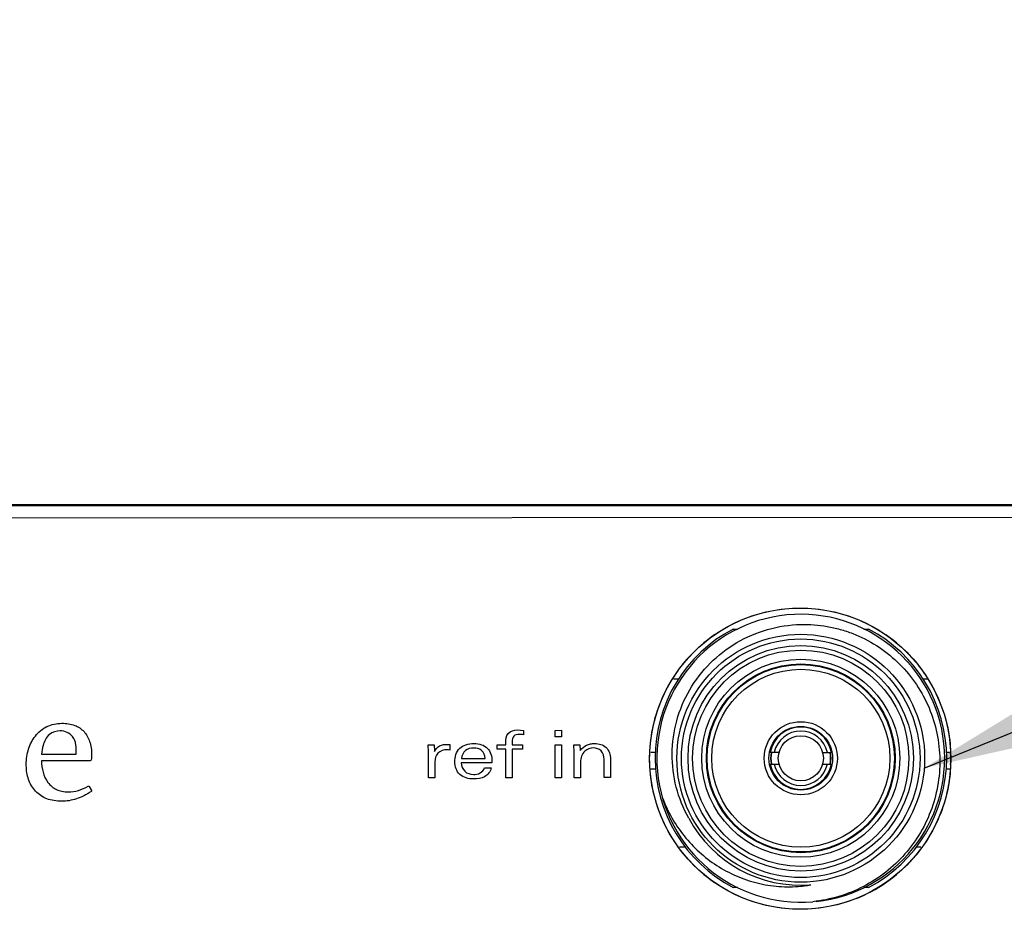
# Model space of a CAD drawing. Header units: inches. Extents: x 0 to 22, y 0 to 17.
# Tile 6 of 31: x 5.489 to 6.323, y 5.54 to 6.294. Entities that reach past the tile are written whole.
import ezdxf

# ---------------------------------------------------------------- set-up
doc = ezdxf.new("R2010")
doc.units = ezdxf.units.IN
doc.header["$LTSCALE"] = 1.21
doc.header["$MEASUREMENT"] = 0
doc.layers.get('0').update_dxf_attribs({"linetype": 'CONTINUOUS'})
for name, color, linetype in [('02___PRT_ALL_AXES', 7, 'CONTINUOUS'), ('INTFCLR_4', 7, 'CONTINUOUS'), ('INTFCLR_5', 7, 'CONTINUOUS'), ('INTFCLR_6', 7, 'CONTINUOUS')]:
    doc.layers.add(name, color=color, linetype=linetype)
doc.styles.get("Standard").update_dxf_attribs({"font": 'txt', "width": 0.95})
doc.dimstyles.new('DIMSTYLE_2', dxfattribs={"dimtxt": 0.125, "dimasz": 0.1875, "dimexe": 0.125, "dimexo": 0.0625, "dimgap": 0.03125, "dimtad": 0, "dimtih": 1, "dimtoh": 1, "dimdec": 3, "dimzin": 4, "dimdsep": 46, "dimtxsty": 'STANDARD', "dimblk": '_FILLED', "dimblk1": '_FILLED', "dimblk2": '_FILLED', "dimcen": 0.09, "dimadec": 3, "dimazin": 1, "dimtp": 0.001, "dimtm": 0.001, "dimtfac": 1, "dimtdec": 3, "dimtofl": 0, "dimtmove": 0, "dimatfit": 3, "dimldrblk": '_FILLED', "dimfxl": 1, "dimtolj": 1, "dimtzin": 4, "dimarcsym": 0})
doc.dimstyles.get("Standard").update_dxf_attribs({"dimtxt": 0.125, "dimasz": 0.1875, "dimexe": 0.125, "dimexo": 0.0625, "dimgap": 0.09, "dimtad": 0, "dimtih": 1, "dimtoh": 1, "dimdec": 3, "dimzin": 4, "dimdsep": 46, "dimtxsty": 'STANDARD', "dimblk": '_FILLED', "dimblk1": '_FILLED', "dimblk2": '_FILLED', "dimcen": 0.09, "dimadec": 3, "dimazin": 1, "dimtol": 1, "dimtp": 0.001, "dimtm": 0.001, "dimtfac": 1, "dimtdec": 3, "dimtofl": 0, "dimtmove": 0, "dimatfit": 3, "dimldrblk": '_FILLED', "dimfxl": 1, "dimtolj": 1, "dimtzin": 4, "dimarcsym": 0})

# ---------------------------------------------------------------- blocks, each defined once
blk = doc.blocks.new('*D22')
at = {"color": 2, "linetype": 'CONTINUOUS'}
blk.add_line((6.15078, 8.00027), (6.15078, 7.80923), dxfattribs=at)
at = {"color": 2, "linetype": 'CONTINUOUS', "insert": (6.08828, 7.74673), "char_height": 0.125, "width": 1.55, "attachment_point": 3, "rotation": 90, "line_spacing_factor": 0.9}
blk.add_mtext('2.406{\\ftxt.shx;\\W1.000000;\\H0.125000; }[61.11]', dxfattribs=at)
blk = doc.blocks.new('_FILLED')
at = {"color": 0, "linetype": 'BYBLOCK'}
blk.add_solid([(0, 0), (-1, 0.1667), (-1, -0.1667)], dxfattribs=at)

msp = doc.modelspace()

# ---------------------------------------------------------------- linework, layer by layer
at = {"color": 7, "linetype": 'CONTINUOUS'}
for p, q in [((7.42171, 5.88252), (3.75471, 5.88087)), ((3.75481, 5.88322), (7.42181, 5.88322)), ((7.42171, 5.87252), (3.75471, 5.87087)), ((6.09351, 5.77767), (6.09722, 5.77767)), ((6.20431, 5.77767), (6.20821, 5.77767)), ((6.04744, 5.73522), (6.04295, 5.73522)), ((6.25767, 5.73522), (6.25428, 5.73522)), ((6.02753, 5.67322), (6.02393, 5.67322)), ((6.13235, 5.67322), (6.12488, 5.67322)), ((6.16925, 5.67322), (6.17671, 5.67322)), ((6.27669, 5.67322), (6.27428, 5.67322)), ((6.12488, 5.66338), (6.13235, 5.66338)), ((6.16925, 5.66338), (6.17671, 5.66338)), ((6.02386, 5.65922), (6.02807, 5.65922)), ((6.27365, 5.65922), (6.27674, 5.65922)), ((6.0973, 5.55892), (6.09351, 5.55892)), ((6.20821, 5.55892), (6.20431, 5.55892))]:
    msp.add_line(p, q, dxfattribs=at)
at = {"color": 7, "linetype": 'CONTINUOUS', "true_color": 0x231f20}
for p, q in [((5.94273, 5.69194), (5.94817, 5.69195)), ((5.94273, 5.6864), (5.94273, 5.69194)), ((5.94817, 5.6864), (5.94273, 5.6864)), ((5.94817, 5.69195), (5.94817, 5.6864)), ((5.94274, 5.67973), (5.94817, 5.67973)), ((5.94275, 5.65186), (5.94274, 5.67973)), ((5.94817, 5.67973), (5.94819, 5.65186)), ((5.94819, 5.65186), (5.94275, 5.65186))]:
    msp.add_line(p, q, dxfattribs=at)
at = {"color": 7, "linetype": 'CONTINUOUS'}
for centre, radius in [((6.1503, 5.66795), 0.1275), ((6.15077, 5.6683), 0.10492), ((6.15077, 5.6683), 0.10098), ((6.15077, 5.6683), 0.09547), ((6.15077, 5.6683), 0.09154), ((6.15079, 5.6683), 0.08386), ((6.1508, 5.6683), 0.07992), ((6.1508, 5.6683), 0.07933), ((6.1508, 5.6683), 0.07539), ((6.1508, 5.6683), 0.03097), ((6.1508, 5.6683), 0.02697), ((6.1508, 5.6683), 0.01909)]:
    msp.add_circle(centre, radius, dxfattribs=at)
for centre, radius, start, end in [((6.15079, 5.6683), 0.12185, 276.19105, 274.81916), ((6.15086, 5.6683), 0.1235, 117.67115, 242.32885), ((6.15086, 5.6683), 0.1235, 297.67115, 62.32885), ((6.1508, 5.6683), 0.02638, 10.75252, 169.24748), ((6.1508, 5.6683), 0.02303, 12.33782, 167.66218), ((6.15082, 5.6683), 0.02559, 169.10579, 190.89402), ((6.15082, 5.6683), 0.02526, 168.76606, 191.29177), ((6.15082, 5.6683), 0.02526, 348.75483, 11.23542), ((6.15082, 5.6683), 0.02559, 349.09335, 10.90648), ((6.1508, 5.6683), 0.02638, 190.75252, 349.24748), ((6.1508, 5.6683), 0.02303, 192.33782, 347.66218), ((6.15078, 5.6683), 0.1075, 208.17642, 274.50756), ((6.14045, 5.66729), 0.10781, 275.54358, 276.77152), ((6.14049, 5.66697), 0.10748, 276.77195, 277.14556), ((6.15082, 5.66788), 0.10708, 271.5985, 274.5054), ((6.14059, 5.66619), 0.1067, 277.14243, 280.06242)]:
    msp.add_arc(centre, radius, start, end, dxfattribs=at)
for points, knots in [([(6.05602, 5.61754), (6.05134, 5.62576), (6.04412, 5.64354), (6.04063, 5.67203), (6.04461, 5.70046), (6.05575, 5.72692), (6.07327, 5.74966), (6.09599, 5.76721), (6.12237, 5.77848), (6.14132, 5.78134), (6.15078, 5.78158)], [0, 0, 0, 0, 0.124986, 0.249972, 0.374965, 0.499963, 0.624966, 0.749974, 0.874984, 1, 1, 1, 1]), ([(6.15078, 5.78158), (6.15826, 5.78177), (6.16955, 5.78092), (6.18416, 5.77761), (6.19838, 5.77288), (6.21519, 5.76438), (6.23297, 5.75047), (6.24771, 5.73337), (6.25891, 5.71377), (6.26612, 5.69237), (6.26913, 5.67), (6.26784, 5.64746), (6.2623, 5.62558), (6.25275, 5.60513), (6.23953, 5.58683), (6.22313, 5.57132), (6.20414, 5.55913), (6.18322, 5.55066), (6.16846, 5.54768), (6.16102, 5.54688)], [0, 0, 0, 0, 0.062491, 0.093772, 0.125054, 0.187544, 0.250037, 0.312529, 0.375021, 0.437517, 0.50001, 0.562507, 0.625003, 0.6875, 0.75, 0.812499, 0.874999, 0.937497, 1, 1, 1, 1]), ([(6.0336, 5.63491), (6.03581, 5.62909), (6.04114, 5.61777), (6.05167, 5.60226), (6.06451, 5.58859), (6.07938, 5.57716), (6.09589, 5.56828), (6.11365, 5.56225), (6.13216, 5.55925), (6.14467, 5.55939), (6.15086, 5.55999)], [0, 0, 0, 0, 0.12506, 0.250101, 0.375128, 0.500137, 0.625127, 0.750102, 0.875046, 1, 1, 1, 1])]:
    msp.add_open_spline(points, degree=3, knots=knots, dxfattribs=at)
at = {"layer": '02___PRT_ALL_AXES', "color": 7, "linetype": 'CONTINUOUS'}
for p, q in [((6.04809, 5.59322), (6.05312, 5.59322)), ((6.2486, 5.59322), (6.25252, 5.59322))]:
    msp.add_line(p, q, dxfattribs=at)
at = {"layer": 'INTFCLR_4', "color": 7, "linetype": 'CONTINUOUS', "true_color": 0x221f1f}
for p, q in [((5.91095, 5.69227), (5.916, 5.69193)), ((5.916, 5.69193), (5.916, 5.68816)), ((5.94273, 5.69194), (5.94817, 5.69195)), ((5.94273, 5.6864), (5.94273, 5.69194)), ((5.94817, 5.6864), (5.94273, 5.6864)), ((5.94817, 5.69195), (5.94817, 5.6864)), ((5.83525, 5.67968), (5.84035, 5.67968)), ((5.83547, 5.67336), (5.83525, 5.67968)), ((5.84035, 5.67968), (5.84058, 5.67413)), ((5.85185, 5.68008), (5.85368, 5.68008)), ((5.85368, 5.68008), (5.85368, 5.67519)), ((5.89364, 5.67971), (5.90091, 5.67971)), ((5.89364, 5.67593), (5.89364, 5.67971)), ((5.90091, 5.67971), (5.90091, 5.68138)), ((5.90634, 5.68222), (5.90634, 5.67971)), ((5.90634, 5.67971), (5.91528, 5.67972)), ((5.91528, 5.67972), (5.91528, 5.67594)), ((5.94274, 5.67973), (5.94817, 5.67973)), ((5.94275, 5.65186), (5.94274, 5.67973)), ((5.94817, 5.67973), (5.94819, 5.65186)), ((5.95858, 5.67974), (5.96368, 5.67974)), ((5.9588, 5.67341), (5.95858, 5.67974)), ((5.96368, 5.67974), (5.96391, 5.6748)), ((5.50794, 5.67183), (5.53723, 5.67185)), ((5.83548, 5.65181), (5.83547, 5.67336)), ((5.90091, 5.67593), (5.89364, 5.67593)), ((5.90092, 5.65184), (5.90091, 5.67593)), ((5.91528, 5.67594), (5.90635, 5.67594)), ((5.90635, 5.67594), (5.90636, 5.65184)), ((5.95881, 5.65187), (5.9588, 5.67341)), ((5.54915, 5.66624), (5.50779, 5.66623)), ((5.84091, 5.66531), (5.84091, 5.65181)), ((5.88929, 5.66433), (5.86319, 5.66431)), ((5.86341, 5.66809), (5.88351, 5.6681)), ((5.88929, 5.66599), (5.88929, 5.66433)), ((5.96424, 5.66502), (5.96425, 5.65187)), ((5.98424, 5.65188), (5.98423, 5.66743)), ((5.98967, 5.6677), (5.98968, 5.65188)), ((5.88285, 5.66021), (5.88863, 5.66022)), ((5.54727, 5.6447), (5.54778, 5.6449)), ((5.54778, 5.6449), (5.54814, 5.64444)), ((5.84091, 5.65181), (5.83548, 5.65181)), ((5.90636, 5.65184), (5.90092, 5.65184)), ((5.94819, 5.65186), (5.94275, 5.65186)), ((5.96425, 5.65187), (5.95881, 5.65187)), ((5.98968, 5.65188), (5.98424, 5.65188)), ((5.54814, 5.64444), (5.55018, 5.64094))]:
    msp.add_line(p, q, dxfattribs=at)
for points, knots in [([(5.49513, 5.65882), (5.49501, 5.66015), (5.49486, 5.6638), (5.49524, 5.66963), (5.49666, 5.67608), (5.49909, 5.68195), (5.50256, 5.6873), (5.50695, 5.69193), (5.51419, 5.69666), (5.52075, 5.6979), (5.52504, 5.6979)], [0, 0, 0, 0, 0.071945, 0.196822, 0.313966, 0.426481, 0.537911, 0.656159, 0.768292, 1, 1, 1, 1]), ([(5.52504, 5.6979), (5.52874, 5.6979), (5.53574, 5.69713), (5.54445, 5.69138), (5.54933, 5.68227), (5.55041, 5.6746), (5.55002, 5.66929), (5.55022, 5.66751), (5.54949, 5.66624), (5.54915, 5.66624)], [0, 0, 0, 0, 0.236637, 0.438834, 0.641781, 0.878851, 0.927779, 0.97771, 1, 1, 1, 1]), ([(5.52372, 5.69153), (5.52047, 5.69153), (5.51319, 5.68941), (5.51015, 5.68258), (5.50926, 5.67914)], [0, 0, 0, 0, 0.477678, 1, 1, 1, 1]), ([(5.53723, 5.67185), (5.53738, 5.67687), (5.53721, 5.68711), (5.52756, 5.69154), (5.52372, 5.69153)], [0, 0, 0, 0, 0.566942, 1, 1, 1, 1]), ([(5.90091, 5.68138), (5.9009, 5.68412), (5.90159, 5.69058), (5.90812, 5.69227), (5.91095, 5.69227)], [0, 0, 0, 0, 0.491704, 1, 1, 1, 1]), ([(5.916, 5.68816), (5.91481, 5.68837), (5.91212, 5.6887), (5.90696, 5.68786), (5.90634, 5.68392), (5.90634, 5.68222)], [0, 0, 0, 0, 0.268387, 0.621915, 1, 1, 1, 1]), ([(5.84069, 5.67413), (5.8417, 5.67596), (5.84463, 5.67983), (5.84948, 5.68008), (5.85185, 5.68008)], [0, 0, 0, 0, 0.468718, 1, 1, 1, 1]), ([(5.85775, 5.6652), (5.85775, 5.66932), (5.85972, 5.67612), (5.86737, 5.68025), (5.87388, 5.68102), (5.88029, 5.68029), (5.88752, 5.67627), (5.88929, 5.66987), (5.88929, 5.66599)], [0, 0, 0, 0, 0.252391, 0.372789, 0.513024, 0.648565, 0.762779, 1, 1, 1, 1]), ([(5.96402, 5.6748), (5.96542, 5.6767), (5.96815, 5.67917), (5.97265, 5.68061), (5.9768, 5.68096), (5.98149, 5.68035), (5.98785, 5.67693), (5.98967, 5.67121), (5.98967, 5.6677)], [0, 0, 0, 0, 0.202645, 0.29908, 0.401296, 0.557879, 0.698809, 1, 1, 1, 1]), ([(5.85106, 5.67553), (5.84836, 5.67552), (5.84263, 5.67356), (5.84091, 5.66787), (5.84091, 5.66531)], [0, 0, 0, 0, 0.513955, 1, 1, 1, 1]), ([(5.88351, 5.6681), (5.88347, 5.67061), (5.88131, 5.67585), (5.8737, 5.67754), (5.86604, 5.6758), (5.86375, 5.67059), (5.86341, 5.66809)], [0, 0, 0, 0, 0.256525, 0.491407, 0.741493, 1, 1, 1, 1]), ([(5.98423, 5.66743), (5.98423, 5.66995), (5.98269, 5.67526), (5.97492, 5.6779), (5.96636, 5.67495), (5.96424, 5.66836), (5.96424, 5.66502)], [0, 0, 0, 0, 0.234572, 0.446028, 0.689631, 1, 1, 1, 1]), ([(5.50779, 5.66623), (5.50792, 5.65979), (5.51004, 5.64952), (5.51903, 5.64207), (5.5253, 5.64013), (5.53162, 5.6396), (5.53931, 5.64065), (5.54475, 5.64315), (5.54727, 5.6447)], [0, 0, 0, 0, 0.341657, 0.507406, 0.59329, 0.687203, 0.84256, 1, 1, 1, 1]), ([(5.88863, 5.66022), (5.88817, 5.65714), (5.88345, 5.65144), (5.8729, 5.65017), (5.86089, 5.6527), (5.85776, 5.66142), (5.85775, 5.6652)], [0, 0, 0, 0, 0.219154, 0.441621, 0.733825, 1, 1, 1, 1]), ([(5.86319, 5.66431), (5.86344, 5.66177), (5.86543, 5.65634), (5.87292, 5.65397), (5.87939, 5.65525), (5.8823, 5.65841), (5.88285, 5.66021)], [0, 0, 0, 0, 0.285128, 0.572768, 0.789801, 1, 1, 1, 1]), ([(5.55018, 5.64094), (5.5502, 5.64077), (5.55021, 5.64034), (5.5493, 5.63978), (5.54818, 5.63903), (5.54614, 5.63781), (5.54265, 5.63593), (5.53754, 5.63381), (5.53125, 5.63224), (5.5248, 5.63173), (5.51844, 5.63221), (5.51055, 5.63426), (5.50219, 5.63982), (5.49714, 5.64845), (5.49556, 5.65502), (5.49521, 5.65793), (5.49513, 5.65882)], [0, 0, 0, 0, 0.007219, 0.015949, 0.041032, 0.0657, 0.113877, 0.206304, 0.295147, 0.382529, 0.474804, 0.559619, 0.719852, 0.87795, 0.962974, 1, 1, 1, 1])]:
    msp.add_open_spline(points, degree=3, knots=knots, dxfattribs=at)
for points in [[(5.50926, 5.67914), (5.50858, 5.67676), (5.50815, 5.6743), (5.50794, 5.67183)], [(5.85368, 5.67519), (5.85285, 5.67547), (5.85194, 5.67553), (5.85106, 5.67553)]]:
    msp.add_open_spline(points, degree=3, dxfattribs=at)
at = {"layer": 'INTFCLR_5', "color": 7, "linetype": 'CONTINUOUS', "true_color": 0x231f20}
for p, q in [((5.91095, 5.69227), (5.916, 5.69193)), ((5.916, 5.69193), (5.916, 5.68816)), ((5.83525, 5.67968), (5.84035, 5.67968)), ((5.83547, 5.67336), (5.83525, 5.67968)), ((5.84035, 5.67968), (5.84058, 5.67413)), ((5.85185, 5.68008), (5.85368, 5.68008)), ((5.85368, 5.68008), (5.85368, 5.67519)), ((5.89364, 5.67971), (5.90091, 5.67971)), ((5.89364, 5.67593), (5.89364, 5.67971)), ((5.90091, 5.67971), (5.90091, 5.68138)), ((5.90634, 5.68222), (5.90634, 5.67971)), ((5.90634, 5.67971), (5.91528, 5.67972)), ((5.91528, 5.67972), (5.91528, 5.67594)), ((5.95858, 5.67974), (5.96368, 5.67974)), ((5.9588, 5.67341), (5.95858, 5.67974)), ((5.96368, 5.67974), (5.96391, 5.6748)), ((5.83548, 5.65181), (5.83547, 5.67336)), ((5.90091, 5.67593), (5.89364, 5.67593)), ((5.90092, 5.65184), (5.90091, 5.67593)), ((5.91528, 5.67594), (5.90635, 5.67594)), ((5.90635, 5.67594), (5.90636, 5.65184)), ((5.95881, 5.65187), (5.9588, 5.67341)), ((5.84091, 5.66531), (5.84091, 5.65181)), ((5.88929, 5.66433), (5.86319, 5.66431)), ((5.86341, 5.66809), (5.88351, 5.6681)), ((5.88929, 5.66599), (5.88929, 5.66433)), ((5.96424, 5.66502), (5.96425, 5.65187)), ((5.98424, 5.65188), (5.98423, 5.66743)), ((5.98967, 5.6677), (5.98968, 5.65188)), ((5.88285, 5.66021), (5.88863, 5.66022)), ((5.84091, 5.65181), (5.83548, 5.65181)), ((5.90636, 5.65184), (5.90092, 5.65184)), ((5.96425, 5.65187), (5.95881, 5.65187)), ((5.98968, 5.65188), (5.98424, 5.65188))]:
    msp.add_line(p, q, dxfattribs=at)
for points, knots in [([(5.90091, 5.68138), (5.9009, 5.68412), (5.90159, 5.69058), (5.90812, 5.69227), (5.91095, 5.69227)], [0, 0, 0, 0, 0.491704, 1, 1, 1, 1]), ([(5.916, 5.68816), (5.91481, 5.68837), (5.91212, 5.6887), (5.90696, 5.68786), (5.90634, 5.68392), (5.90634, 5.68222)], [0, 0, 0, 0, 0.268387, 0.621915, 1, 1, 1, 1]), ([(5.84069, 5.67413), (5.8417, 5.67596), (5.84463, 5.67983), (5.84948, 5.68008), (5.85185, 5.68008)], [0, 0, 0, 0, 0.468718, 1, 1, 1, 1]), ([(5.85775, 5.6652), (5.85775, 5.66932), (5.85972, 5.67612), (5.86737, 5.68025), (5.87388, 5.68102), (5.88029, 5.68029), (5.88752, 5.67627), (5.88929, 5.66987), (5.88929, 5.66599)], [0, 0, 0, 0, 0.252391, 0.372789, 0.513024, 0.648565, 0.762779, 1, 1, 1, 1]), ([(5.96402, 5.6748), (5.96542, 5.6767), (5.96815, 5.67917), (5.97265, 5.68061), (5.9768, 5.68096), (5.98149, 5.68035), (5.98785, 5.67693), (5.98967, 5.67121), (5.98967, 5.6677)], [0, 0, 0, 0, 0.202645, 0.29908, 0.401296, 0.557879, 0.698809, 1, 1, 1, 1]), ([(5.85106, 5.67553), (5.84836, 5.67552), (5.84263, 5.67356), (5.84091, 5.66787), (5.84091, 5.66531)], [0, 0, 0, 0, 0.513955, 1, 1, 1, 1]), ([(5.88351, 5.6681), (5.88347, 5.67061), (5.88131, 5.67585), (5.8737, 5.67754), (5.86604, 5.6758), (5.86375, 5.67059), (5.86341, 5.66809)], [0, 0, 0, 0, 0.256525, 0.491407, 0.741493, 1, 1, 1, 1]), ([(5.98423, 5.66743), (5.98423, 5.66995), (5.98269, 5.67526), (5.97492, 5.6779), (5.96636, 5.67495), (5.96424, 5.66836), (5.96424, 5.66502)], [0, 0, 0, 0, 0.234572, 0.446028, 0.689631, 1, 1, 1, 1]), ([(5.88863, 5.66022), (5.88817, 5.65714), (5.88345, 5.65144), (5.8729, 5.65017), (5.86089, 5.6527), (5.85776, 5.66142), (5.85775, 5.6652)], [0, 0, 0, 0, 0.219154, 0.441621, 0.733825, 1, 1, 1, 1]), ([(5.86319, 5.66431), (5.86344, 5.66177), (5.86543, 5.65634), (5.87292, 5.65397), (5.87939, 5.65525), (5.8823, 5.65841), (5.88285, 5.66021)], [0, 0, 0, 0, 0.285128, 0.572768, 0.789801, 1, 1, 1, 1])]:
    msp.add_open_spline(points, degree=3, knots=knots, dxfattribs=at)
msp.add_open_spline([(5.85368, 5.67519), (5.85285, 5.67547), (5.85194, 5.67553), (5.85106, 5.67553)], degree=3, dxfattribs=at)
at = {"layer": 'INTFCLR_6', "color": 7, "linetype": 'CONTINUOUS', "true_color": 0xe6e7e8}
msp.add_line((7.42171, 5.87252), (3.75471, 5.87087), dxfattribs=at)
for centre, radius, start, end in [((6.1502, 5.66807), 0.12734, 124.55434, 138.39311), ((6.15042, 5.66809), 0.12732, 41.65785, 55.34981), ((6.15045, 5.66786), 0.12766, 138.39493, 138.61425), ((6.15016, 5.66787), 0.12766, 41.43648, 41.6562), ((6.14866, 5.66795), 0.12914, 357.72968, 2.32172), ((6.15045, 5.66804), 0.12766, 221.43715, 221.65647), ((6.15019, 5.66782), 0.12733, 221.65813, 235.34954), ((6.15041, 5.66782), 0.12733, 304.55434, 318.3934), ((6.15016, 5.66803), 0.12766, 318.3952, 318.61492), ((6.15042, 5.6674), 0.12698, 292.03716, 304.65641)]:
    msp.add_arc(centre, radius, start, end, dxfattribs=at)
for points, knots in [([(6.07798, 5.77295), (6.08509, 5.77786), (6.10009, 5.78612), (6.12463, 5.79373), (6.15025, 5.79631), (6.17587, 5.79376), (6.20052, 5.78613), (6.21561, 5.77781), (6.22281, 5.77283)], [0, 0, 0, 0, 0.167681, 0.330813, 0.498933, 0.667054, 0.830186, 1, 1, 1, 1]), ([(6.0228, 5.66789), (6.0228, 5.67652), (6.02449, 5.69351), (6.0336, 5.72293), (6.04556, 5.74194), (6.05466, 5.75226)], [0, 0, 0, 0, 0.281122, 0.553901, 1, 1, 1, 1]), ([(6.24587, 5.75235), (6.25497, 5.74203), (6.26696, 5.72304), (6.27558, 5.69528), (6.27742, 5.68007), (6.2777, 5.67318)], [0, 0, 0, 0, 0.472671, 0.761703, 1, 1, 1, 1]), ([(6.05474, 5.58355), (6.04563, 5.59387), (6.03365, 5.61286), (6.02452, 5.64227), (6.02281, 5.65927), (6.0228, 5.66789)], [0, 0, 0, 0, 0.446099, 0.718878, 1, 1, 1, 1]), ([(6.2777, 5.66283), (6.27743, 5.65594), (6.2756, 5.64073), (6.26701, 5.61297), (6.25504, 5.59396), (6.24594, 5.58363)], [0, 0, 0, 0, 0.238297, 0.527329, 1, 1, 1, 1]), ([(6.19807, 5.5497), (6.19094, 5.54681), (6.17529, 5.54209), (6.15036, 5.53958), (6.12474, 5.54214), (6.10009, 5.54977), (6.085, 5.55809), (6.0778, 5.56307)], [0, 0, 0, 0, 0.18276, 0.388075, 0.593391, 0.792614, 1, 1, 1, 1])]:
    msp.add_open_spline(points, degree=3, knots=knots, dxfattribs=at)

# ---------------------------------------------------------------- dimensions: what is measured, and where the dimension line sits
at = {"color": 2, "linetype": 'CONTINUOUS'}
dim = msp.add_ordinate_dim(feature_location=(6.15078, 8.00027), offset=(0, -0.19104), dtype=1, origin=(3.74481, 8.06277), dimstyle='DIMSTYLE_2', dxfattribs=at)
dim.commit()
dim.dimension.update_dxf_attribs({"geometry": '*D22', "text_midpoint": (6.15078, 6.97173)})

# ---------------------------------------------------------------- leaders
msp.add_leader([(6.25537, 5.66006), (7.95341, 6.34862), (8.20341, 6.34862)], dimstyle='STANDARD', override={"dimtad": 0}, dxfattribs=at)

doc.saveas('drawing.dxf')
